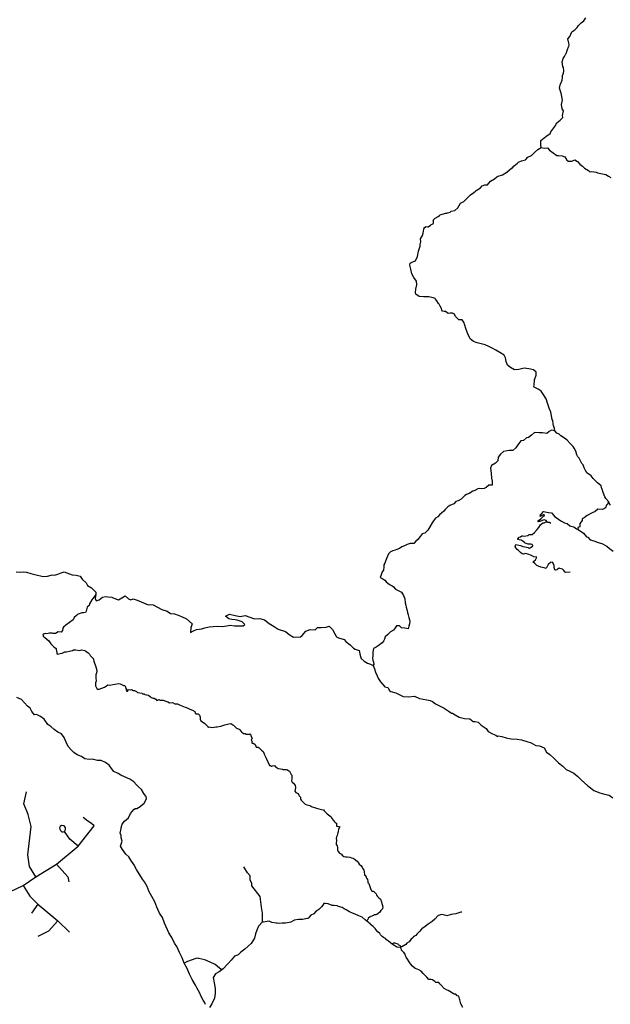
# Model space of a CAD drawing. Header units: millimetres. Extents: x 35 to 72953, y -43 to 70184.
# Tile 31 of 204: x 23149 to 25136, y 27449 to 30762. Entities that reach past the tile are written whole.
import ezdxf

# ---------------------------------------------------------------- set-up
doc = ezdxf.new("R2010")
doc.units = ezdxf.units.MM
doc.layers.add('roads_3', color=3, linetype='Continuous')

msp = doc.modelspace()

# ---------------------------------------------------------------- linework, layer by layer
at = {"layer": 'roads_3'}
for points in [[(25136.39, 29128.72), (25134.04, 29131.27), (25129.33, 29140.59), (25121.23, 29150.23), (25117.56, 29156.22), (25111.54, 29171.19), (25108.43, 29181.72), (25106.93, 29183.83), (25105.14, 29193.14), (25092.42, 29203.79), (25083.38, 29212.11), (25078.3, 29217.54), (25071.23, 29227.3), (25056.54, 29237.4), (25052.77, 29245.27), (25048.44, 29253.92), (25044.21, 29264.34), (25040.44, 29268.11), (25030.93, 29286.07), (25026.22, 29290.84), (25023.97, 29295.94), (25023.68, 29297.83), (25019.64, 29310.58), (25014.84, 29320.11), (25010.79, 29326.21), (25000.71, 29335.97), (24990.63, 29346.84), (24981.87, 29354.16), (24969.16, 29361.15), (24964.07, 29367.14), (24956.25, 29371.14), (24949.85, 29378.12), (24947.78, 29385.88), (24944.77, 29396.42), (24943.74, 29402.18), (24942.33, 29412.71), (24940.63, 29416.7), (24938.47, 29428.79), (24936.41, 29441.76), (24930.29, 29454.51), (24924.46, 29471.25), (24920.13, 29486.66), (24912.32, 29498.64), (24903.37, 29511.83), (24893.01, 29518.16), (24879.44, 29525.92), (24878.79, 29527.59), (24880.2, 29531.69), (24880.59, 29549.87), (24886.25, 29565.38), (24886.92, 29575.58), (24877.59, 29583.56), (24861.76, 29586.57), (24846.59, 29589.24), (24828.21, 29584.7), (24813.23, 29583.6), (24799.95, 29592.04), (24790.15, 29599.69), (24785.64, 29611.55), (24783.1, 29624.64), (24778.77, 29633.06), (24764.83, 29642.49), (24751.07, 29649.37), (24738.17, 29657.14), (24726.96, 29662.47), (24715.09, 29667.46), (24701.71, 29671.46), (24687.86, 29674.8), (24676.17, 29679.13), (24664.49, 29687.78), (24656.21, 29705.3), (24651.13, 29719.16), (24645.58, 29737.67), (24644.08, 29741.55), (24638.15, 29751.87), (24627.03, 29752.43), (24615.73, 29763.19), (24611.48, 29771.25), (24604.65, 29774.02), (24596.82, 29773.9), (24591, 29773.4), (24581.41, 29780.2), (24576.85, 29780.45), (24571.93, 29780.58), (24569.53, 29784.1), (24568.39, 29790.02), (24563.92, 29798.03), (24560.25, 29804.68), (24558.08, 29807.01), (24552.9, 29815.88), (24548.29, 29821.98), (24546.59, 29823.97), (24540.28, 29825.42), (24525.96, 29829.2), (24508.9, 29829.32), (24492.7, 29830.22), (24481.58, 29837.87), (24480.83, 29843.75), (24482.35, 29855.5), (24485.75, 29869.9), (24484.06, 29882.43), (24475.12, 29894.74), (24468.24, 29906.38), (24465.43, 29922.9), (24461.29, 29936.09), (24462.52, 29942.08), (24474.02, 29947.73), (24480.9, 29950.6), (24487.88, 29965.12), (24491.1, 29983.41), (24496.2, 29999.37), (24496.58, 30007.79), (24497.24, 30010.45), (24499.22, 30013.99), (24497.44, 30023.97), (24504.7, 30035.16), (24506.21, 30043.36), (24509.05, 30057.55), (24510.84, 30063.54), (24511.22, 30063.09), (24517.16, 30065.53), (24522.53, 30064.42), (24523.38, 30064.53), (24531.11, 30070.28), (24532.62, 30071.61), (24539.03, 30074.49), (24541.76, 30076.15), (24541.67, 30085.24), (24540.26, 30087.24), (24546.58, 30093.66), (24556.95, 30100.2), (24561.57, 30102.96), (24563.17, 30105.07), (24582.12, 30110.71), (24586.36, 30110.71), (24588.81, 30112.37), (24597.57, 30114.47), (24600.97, 30117.9), (24612.94, 30120.22), (24623.49, 30128.64), (24631.61, 30145.04), (24643.58, 30149.8), (24665.64, 30172.73), (24676.77, 30180.48), (24682.71, 30184.91), (24684.78, 30186.91), (24698.92, 30196.1), (24704.58, 30202.53), (24714.01, 30206.62), (24722.49, 30206.73), (24732.77, 30218.25), (24746.34, 30226.11), (24754.26, 30232.98), (24758.31, 30235.75), (24773.02, 30240.39), (24788.29, 30248.48), (24797.34, 30256.67), (24803.84, 30261.77), (24805.45, 30262.65), (24812.05, 30270.3), (24823.74, 30279.38), (24826.66, 30282.7), (24837.22, 30286.8), (24850.22, 30290.78), (24851.36, 30291.56), (24858.05, 30299.2), (24871.15, 30305.18), (24881.52, 30314.93), (24892.65, 30324.9), (24903.68, 30331.54), (24902.74, 30339.96), (24901.9, 30346.39), (24902.56, 30355.15), (24919.15, 30369), (24930.84, 30376.97), (24933.2, 30378.19), (24936.03, 30384.06), (24942.54, 30393.15), (24948.86, 30402.79), (24956.21, 30414.98), (24967.81, 30423.61), (24976.48, 30433.03), (24974.7, 30439.91), (24978.38, 30454.98), (24974.24, 30461.85), (24971.52, 30476.38), (24975.11, 30491.01), (24973.42, 30503.2), (24971.16, 30514.73), (24967.3, 30525.26), (24964.67, 30531.8), (24967.32, 30542.77), (24968.54, 30544.88), (24973.92, 30558.4), (24975.62, 30567.49), (24975.25, 30573.92), (24978.27, 30581.45), (24979.59, 30589.99), (24978.19, 30600.96), (24976.3, 30604.07), (24974.43, 30620.47), (24977.64, 30630.89), (24981.69, 30638.09), (24986.88, 30646.63), (24987.07, 30647.73), (24990.28, 30655.38), (24991.79, 30661.59), (24995, 30670.68), (24996.32, 30671.78), (24997.93, 30678.43), (24996.7, 30682.98), (24993.6, 30697.39), (25000.2, 30705.15), (25006.34, 30720.99), (25016.52, 30728.08), (25024.15, 30735.06), (25028.68, 30741.82), (25037.45, 30751.68), (25047.35, 30758.43), (25053.48, 30768.63)], [(24903.68, 30331.54), (24913.48, 30329.87), (24924.79, 30331.08), (24931.38, 30323.32), (24943.9, 30313.34), (24955.58, 30304.57), (24961.8, 30304.79), (24974.15, 30303.45), (24983.28, 30300.46), (24988.46, 30291.03), (24988.84, 30289.81), (24993.74, 30285.93), (24997.13, 30285.37), (25000.8, 30286.03), (25006.17, 30286.36), (25016.26, 30290.68), (25025.3, 30285.24), (25033.97, 30276.04), (25042.44, 30268.61), (25049.32, 30261.84), (25062.32, 30254.52), (25067.5, 30249.64), (25073.34, 30250.52), (25080.88, 30249.85), (25088.23, 30248.85), (25092.94, 30246.63), (25115.08, 30241.96), (25120.54, 30240.52), (25130.06, 30234.97), (25137.69, 30230.31)], [(24949.85, 29378.12), (24938.35, 29380.24), (24930.34, 29376.03), (24922.23, 29370.05), (24908.28, 29371.72), (24896.79, 29371.39), (24881.43, 29373.4), (24870.58, 29364.2), (24861.15, 29356.12), (24853.9, 29355.01), (24843.71, 29346.49), (24834.76, 29345.05), (24824.86, 29331.64), (24818.54, 29321.01), (24808.45, 29312.37), (24796.01, 29312.26), (24788.75, 29311.6), (24776.4, 29309.06), (24767.16, 29300.2), (24759.14, 29289.67), (24757.53, 29277.04), (24749.52, 29269.39), (24735.85, 29261.75), (24733.3, 29252.56), (24734.99, 29236.26), (24736.48, 29219.52), (24738.17, 29208.77), (24738.45, 29195.13), (24727.61, 29195.14), (24718.84, 29188.05), (24712.15, 29184.07), (24703.66, 29182.85), (24697.26, 29184.3), (24690.09, 29183.3), (24680.67, 29177.88), (24673.13, 29175), (24660.77, 29167.47), (24652.57, 29164.48), (24647.2, 29160.61), (24634.28, 29149.09), (24624.01, 29142.78), (24616.37, 29140.45), (24609.11, 29132.48), (24596.01, 29127.27), (24589.69, 29122.62), (24580.54, 29113.98), (24576.48, 29108.11), (24568.56, 29101.02), (24561.21, 29096.15), (24556.02, 29088.73), (24548.48, 29084.85), (24541.59, 29075.88), (24537.16, 29069.23), (24528.95, 29055.93), (24521.69, 29044.08), (24511.69, 29033.66), (24503.59, 29031.67), (24496.98, 29023.47), (24488.59, 29012.4), (24481.99, 29006.97), (24474.63, 28999.77), (24462.66, 28999), (24452.29, 28995.68), (24443.81, 28991.03), (24435.04, 28987.71), (24426.75, 28982.84), (24417.98, 28979.52), (24412.13, 28976.86), (24404.97, 28974.87), (24396.11, 28971.55), (24390.26, 28964.8), (24384.03, 28951.61), (24380.26, 28939.86), (24377.52, 28933.54), (24374.59, 28927.45), (24374.4, 28921.02), (24373.36, 28910.05), (24368.73, 28903.84), (24365.15, 28893.65), (24361.56, 28885.45), (24367.59, 28883.01), (24377.95, 28875.46), (24382.47, 28870.36), (24387.65, 28865.48), (24395.75, 28860.37), (24401.6, 28858.15), (24406.68, 28853.61), (24413.75, 28845.29), (24422.79, 28840.74), (24433.62, 28835.08), (24440.5, 28824.54), (24445.01, 28813.57), (24446.14, 28799.6), (24448.11, 28791.62), (24449.71, 28785.63), (24451.87, 28777.65), (24453.37, 28767.67), (24456.48, 28759.47), (24458.83, 28750.6), (24460.43, 28742.84), (24461.74, 28736.74), (24461.08, 28729.53), (24458.15, 28720.67), (24456.59, 28712.39), (24444.29, 28714.8), (24433.92, 28716.03), (24426.95, 28722.57), (24416.4, 28722.14), (24410.64, 28711.94), (24406.4, 28707.62), (24396.41, 28701.64), (24387.82, 28692.89), (24379.24, 28685.03), (24376.41, 28677.71), (24372.92, 28670.51), (24368.58, 28664.64), (24355, 28654.89), (24348.87, 28650.35), (24340.01, 28645.81), (24336.89, 28633.95), (24337.64, 28621.32), (24335.65, 28613.56), (24337.34, 28607.24), (24339.41, 28600.59), (24340.26, 28591.94), (24338.75, 28588.55)], [(25129.33, 29140.59), (25126.36, 29130.48), (25122.69, 29128.72), (25119.66, 29119.29), (25109.67, 29113.51), (25093.99, 29115.14), (25084.64, 29107.36), (25073.26, 29101.32), (25057.71, 29093.66), (25048.22, 29085.24), (25041.02, 29082.35), (25041.02, 29077.07), (25033.17, 29067.01), (25033.16, 29055.57), (25027.22, 29053.68), (25027.3, 29046.3), (25032.39, 29043.54), (25038.42, 29039.88), (25046.15, 29033.67), (25056.32, 29021.36), (25060.56, 29020.69), (25068.28, 29011.82), (25080.06, 29007.82), (25095.13, 29002.93), (25107.2, 28999.82), (25123.97, 28990.72), (25133.1, 28982.74), (25145.54, 28973.53)], [(25000.66, 28902.37), (24985.75, 28902.13), (24983.96, 28902.91), (24980.2, 28908.12), (24975.49, 28912.78), (24966.44, 28915.66), (24963.99, 28916.88), (24957.11, 28912.12), (24955.88, 28910.9), (24951.26, 28909.24), (24949.66, 28910.24), (24946.65, 28918.22), (24946.66, 28925.87), (24943.27, 28933.08), (24941.29, 28936.52), (24935.16, 28935.63), (24927.34, 28929.21), (24920.35, 28915.8), (24917.34, 28915.91), (24913.95, 28917.58), (24902.17, 28920.14), (24889.17, 28925.69), (24882.57, 28931.79), (24875.23, 28937.68), (24878.95, 28940.46), (24884.34, 28944.33), (24888.51, 28953.26), (24878.66, 28954.78), (24871.33, 28958.68), (24858.47, 28963.5), (24850.17, 28965.5), (24844.14, 28963.62), (24839.62, 28964.07), (24834.06, 28968.73), (24829.73, 28973.5), (24827.09, 28975.49), (24822.66, 28979.6), (24815.79, 28988.47), (24817.87, 28995.56), (24823.71, 28995.34), (24833.41, 28992.67), (24842.18, 28989.56), (24848.68, 28988.67), (24859.14, 28986.23), (24859.61, 28985.34), (24863.85, 28983.34), (24867.15, 28986.22), (24873.65, 28989.65), (24875.83, 28990.88), (24875.78, 28993.4), (24873.56, 28995.2), (24873.09, 28996.53), (24868.29, 28996.97), (24859.99, 28996.87), (24849.63, 29000.09), (24846.8, 29002.86), (24838.7, 29009.07), (24835.69, 29010.07), (24829.18, 29011.18), (24825.42, 29012.85), (24824.48, 29015.62), (24829.94, 29020.38), (24833.53, 29022.16), (24837.86, 29025.37), (24840.69, 29025.48), (24840.5, 29025.14), (24847.38, 29024.14), (24857.56, 29025.8), (24859.63, 29026.35), (24863.12, 29029.23), (24873.58, 29029.34), (24880.47, 29036.54), (24889.52, 29046.84), (24895.93, 29053.49), (24900.65, 29061.8), (24909.33, 29068.78), (24911.78, 29069.11), (24913.94, 29069.22), (24920.35, 29072.43), (24931, 29071.42), (24935.43, 29067.65), (24927.52, 29069.54), (24925.91, 29070.54), (24922.52, 29073.65), (24919.7, 29076.42), (24913.86, 29078.53), (24906.5, 29076.87), (24898.96, 29073.88), (24898.02, 29073.66), (24892.18, 29072.67), (24895.85, 29077.54), (24896.8, 29077.98), (24903.87, 29083.74), (24910.94, 29091.5), (24914.9, 29092.72), (24913.87, 29097.04), (24913.21, 29096.6), (24909.53, 29094.71), (24900.57, 29090.29), (24901.43, 29096.6), (24906.05, 29100.59), (24911.23, 29106.57), (24912.46, 29106.57), (24927.35, 29104.01), (24928.48, 29103.68), (24937.71, 29102.01), (24946.19, 29093.81), (24948.17, 29089.92), (24957.02, 29084.27), (24966.44, 29077.5), (24971.44, 29074.39), (24981.42, 29069.29), (24991.03, 29067.06), (25000.08, 29059.3), (25003.47, 29058.08), (25013.36, 29054.97), (25022.59, 29048.87), (25027.3, 29046.3)], [(23137.43, 28904.5), (23150.34, 28902.94), (23162.12, 28904.15), (23172.39, 28902.7), (23187.19, 28898.59), (23199.91, 28895.37), (23228.74, 28888.69), (23242.41, 28889.57), (23255.42, 28892.99), (23260.51, 28894.1), (23266.16, 28893.1), (23277.19, 28896.19), (23288.79, 28901.17), (23299.44, 28904.16), (23325.44, 28894.05), (23339.2, 28892.6), (23353.15, 28889.04), (23359.07, 28878.84), (23372.73, 28866.97), (23377.34, 28857.87), (23391, 28849.77), (23405.03, 28835.13), (23405.97, 28827.26), (23403.79, 28814.85), (23407.18, 28806.09), (23416.89, 28809.63), (23428.49, 28818.49), (23438.1, 28820.59), (23446.02, 28819.91), (23459.31, 28818.24), (23466.37, 28815.13), (23481.54, 28809.47), (23504.36, 28823.64), (23515.76, 28812.99), (23522.82, 28810.21), (23530.83, 28812.65), (23544.78, 28808.2), (23558.35, 28802.54), (23573.89, 28796.32), (23581.81, 28792.99), (23590.76, 28794.53), (23598.58, 28793.42), (23612.62, 28785.65), (23627.79, 28777.66), (23645.22, 28771.77), (23657.18, 28763.56), (23670.19, 28762.66), (23682.15, 28758.55), (23693.65, 28753.56), (23710.32, 28745.79), (23729.16, 28728.81), (23725.1, 28715.07), (23723.77, 28699.66), (23734.52, 28705.2), (23744.41, 28709.85), (23761.95, 28712.27), (23772.03, 28715.48), (23786.27, 28718.57), (23799.93, 28719.78), (23813.13, 28721.33), (23830.94, 28720.65), (23845.64, 28722.52), (23857.43, 28724.4), (23871.66, 28722.17), (23882.49, 28721.83), (23901.16, 28722.59), (23907.1, 28726.69), (23897.58, 28736.34), (23881.09, 28741.01), (23874.21, 28742.34), (23862.62, 28743.68), (23853.29, 28745.46), (23841.43, 28755.23), (23855.38, 28761.09), (23873.75, 28757.42), (23890.53, 28753.42), (23908.34, 28757.17), (23923.13, 28751.51), (23939.72, 28746.29), (23957.53, 28746.72), (23973.08, 28742.5), (23988.43, 28729.74), (24005.3, 28720.64), (24019.24, 28710.98), (24043.17, 28703.43), (24055.89, 28693.22), (24070.68, 28683.68), (24094.33, 28685.11), (24099.43, 28689.87), (24111.69, 28704.6), (24126.58, 28710.14), (24143.17, 28709.02), (24150.62, 28716.88), (24163.44, 28716.76), (24180.31, 28717.53), (24189.83, 28720.84), (24201.23, 28709.86), (24209.51, 28695.23), (24214.88, 28685.47), (24221.75, 28682.36), (24240.5, 28675.92), (24246.53, 28669.15), (24261.13, 28658.28), (24272.06, 28647.74), (24278.28, 28643.97), (24284.31, 28642.08), (24291.09, 28639.75), (24294.1, 28622.01), (24298.24, 28612.48), (24308.13, 28603.27), (24319.81, 28597.16), (24329.61, 28593.06), (24338.75, 28588.55), (24342.32, 28577.31), (24345.71, 28566.22), (24351.54, 28553.58), (24356.06, 28543.82), (24363.12, 28534.18), (24370.84, 28524.75), (24377.44, 28517.43), (24387.9, 28514.87), (24393.07, 28505.11), (24397.88, 28501.23), (24414.93, 28496.68), (24428.03, 28489.8), (24439.62, 28484.36), (24458.75, 28483.68), (24477.6, 28485.99), (24493.71, 28478.34), (24518.97, 28473.77), (24529.9, 28470.77), (24537.63, 28467.56), (24547.89, 28459.35), (24563.35, 28452.02), (24577.1, 28445.03), (24590.95, 28436.04), (24602.35, 28428.27), (24605.65, 28428.05), (24613.66, 28422.73), (24627.98, 28414.96), (24645.13, 28410.84), (24663.41, 28409.95), (24674.53, 28400.3), (24681.78, 28399.96), (24691.49, 28398.18), (24701.1, 28387.98), (24717.96, 28377.21), (24725.02, 28366.79), (24740, 28358.58), (24751.31, 28354.47), (24756.21, 28349.92), (24756.21, 28349.7), (24758.76, 28352.36), (24771.38, 28349.47), (24785.52, 28345.25), (24802.95, 28341.8), (24822.18, 28340.68), (24837.63, 28338.79), (24855.26, 28332.9), (24869.58, 28328.35), (24885.88, 28319.91), (24897.94, 28318.91), (24913.58, 28311.36), (24921.12, 28297.72), (24932.61, 28289.4), (24947.12, 28275.98), (24961.53, 28261.79), (24976.32, 28250.03), (24987.72, 28239.49), (24999.4, 28233.39), (25013.63, 28227.06), (25027.1, 28215.52), (25038.4, 28204.32), (25049.05, 28193.56), (25060.16, 28183.69), (25069.02, 28176.92), (25080.79, 28168.49), (25100.86, 28160.61), (25115.94, 28155.73), (25132.15, 28152.5), (25144.68, 28143.85)], [(23405.97, 28827.26), (23392.57, 28809.53), (23384.55, 28796.46), (23383.61, 28791.25), (23376.16, 28785.6), (23372.75, 28772.08), (23371.15, 28766.87), (23364.74, 28765.55), (23358.33, 28766.11), (23346.55, 28761.13), (23344.28, 28760.02), (23340.89, 28757.25), (23332.59, 28749.94), (23328.91, 28742.96), (23316.74, 28733.22), (23304.58, 28725.14), (23297.13, 28717.83), (23294.77, 28714.06), (23292.97, 28706.74), (23289.2, 28700.54), (23278.27, 28701.88), (23270.16, 28696.68), (23262.33, 28696.57), (23259.04, 28697.46), (23249.24, 28697.58), (23241.03, 28695.7), (23236.23, 28696.37), (23229.16, 28694.16), (23228.31, 28694.27), (23227.37, 28693.6), (23228.4, 28690.5), (23228.12, 28688.62), (23228.21, 28687.84), (23233.58, 28682.96), (23247.24, 28672.42), (23254.2, 28661.77), (23264.66, 28651.45), (23272, 28646.35), (23271.81, 28642.36), (23273.97, 28632.71), (23274.82, 28628.39), (23276.04, 28626.62), (23285.66, 28629.38), (23292.07, 28630.93), (23301.31, 28634.91), (23301.68, 28634.8), (23306.68, 28635.13), (23317.24, 28637.45), (23325.72, 28639.21), (23327.04, 28639.32), (23330.06, 28641.21), (23332.41, 28641.2), (23338.54, 28641.87), (23350.98, 28639.31), (23358.14, 28641.07), (23368.04, 28639.18), (23369.26, 28638.52), (23371.71, 28636.63), (23379.72, 28631.3), (23384.14, 28626.98), (23386.5, 28622.32), (23395.25, 28613.78), (23396.2, 28613.22), (23399.2, 28603.02), (23405.32, 28584.51), (23408.98, 28571.87), (23409.07, 28567.21), (23405.96, 28557.13), (23405.38, 28543.83), (23406.13, 28539.95), (23406.51, 28535.85), (23403.96, 28530.86), (23404.7, 28520.66), (23409.88, 28509.46), (23417.04, 28509.69), (23425.62, 28512.44), (23434.95, 28516.09), (23441.27, 28520.41), (23445.42, 28524.29), (23453.05, 28523.06), (23462.76, 28524.61), (23470.87, 28526.26), (23480.67, 28528.58), (23487.65, 28526.81), (23489.25, 28525.92), (23498.48, 28521.92), (23502.53, 28521.36), (23504.79, 28517.37), (23506.86, 28511.27), (23508.27, 28508.06), (23507.8, 28505.95), (23509.02, 28502.51), (23512.13, 28502.29), (23515.72, 28507.94), (23522.41, 28506.94), (23525.33, 28507.71), (23530.8, 28504.49), (23535.6, 28504.71), (23542.29, 28501.38), (23546.06, 28497.83), (23560.95, 28496.27), (23562.83, 28493.83), (23567.73, 28493.71), (23570.28, 28491.16), (23576.12, 28489.72), (23576.97, 28489.72), (23582.9, 28488.72), (23589.31, 28483.94), (23591.47, 28481.5), (23598.26, 28479.28), (23602.12, 28479.39), (23606.83, 28475.17), (23610.32, 28471.51), (23613.71, 28471.96), (23615.31, 28473.62), (23618.52, 28474.06), (23620.31, 28472.62), (23632.18, 28472.61), (23641.23, 28468.72), (23647.45, 28466.61), (23653.85, 28463.17), (23662.9, 28464.49), (23671.76, 28460.05), (23674.87, 28459.61), (23680.33, 28459.49), (23689.66, 28455.16), (23705.68, 28448.61), (23712.65, 28446.06), (23721.89, 28441.95), (23730.65, 28438.4), (23738.75, 28434.18), (23739.69, 28428.97), (23741.38, 28426.19), (23749.77, 28425.86), (23754.58, 28421.31), (23755.89, 28414.66), (23756.45, 28407.89), (23758.43, 28402.35), (23764.46, 28399.13), (23772.09, 28394.14), (23777.45, 28387.93), (23783.01, 28382.49), (23782.63, 28381.38), (23783.95, 28380.94), (23784.99, 28382.93), (23797.52, 28380.26), (23798.47, 28380.26), (23809.02, 28382.36), (23813.83, 28382.25), (23825.71, 28384.23), (23829.1, 28386.23), (23839.38, 28389.66), (23852.86, 28392.2), (23860.11, 28393.3), (23866.33, 28389.19), (23868.78, 28387.86), (23878.01, 28379.54), (23878.95, 28378.54), (23887.62, 28375.21), (23889.13, 28373.66), (23894.69, 28366.78), (23896.29, 28364.45), (23902.6, 28360.46), (23907.97, 28360.12), (23910.89, 28358.02), (23917.49, 28357.68), (23922.01, 28356.68), (23922.86, 28357.9), (23922.39, 28358.56), (23925.22, 28357.45), (23926.44, 28358.67), (23926.16, 28358.12), (23927, 28353.24), (23930.95, 28342.93), (23929.73, 28341.93), (23927.94, 28337.83), (23930.01, 28335.39), (23930.38, 28328.52), (23930.94, 28327.96), (23934.24, 28327.18), (23937.26, 28325.96), (23941.12, 28322.74), (23943.47, 28317.2), (23945.35, 28313.65), (23951.39, 28314.65), (23952.42, 28313.43), (23953.84, 28312.32), (23953.74, 28312.43), (23953.93, 28312.32), (23955.06, 28311.32), (23956.57, 28310.43), (23957.6, 28309.43), (23962.78, 28303.66), (23967.96, 28299.34), (23971.16, 28292.02), (23972.01, 28290.8), (23978.13, 28276.83), (23989.7, 28252.88), (23992.72, 28251.88), (23996.58, 28249.99), (23998, 28250.32), (24000.26, 28251.21), (24006.86, 28252.09), (24009.68, 28247.65), (24011.85, 28247.32), (24018.82, 28242.77), (24019.76, 28242.66), (24033.62, 28239.77), (24034.37, 28238.77), (24048.32, 28238.54), (24054.35, 28234.43), (24056.7, 28233.1), (24063.01, 28221.68), (24064.42, 28219.79), (24064.41, 28207.82), (24064.13, 28201.06), (24064.31, 28198.07), (24066.01, 28196.74), (24070.72, 28193.52), (24073.26, 28188.97), (24075.71, 28184.87), (24077.12, 28179.66), (24077.31, 28177.11), (24074.38, 28166.03), (24078.33, 28161.92), (24085.68, 28158.04), (24087.85, 28153.05), (24089.73, 28150.06), (24093.59, 28146.39), (24093.68, 28138.75), (24096.69, 28135.86), (24098.39, 28133.75), (24100.65, 28131.65), (24106.49, 28125.66), (24109.5, 28122.33), (24115.44, 28120), (24120.72, 28118.78), (24125.14, 28117.44), (24125.99, 28116.89), (24126.28, 28116.78), (24127.12, 28116.67), (24130.89, 28114.56), (24133.44, 28113.45), (24141.45, 28111.33), (24147.85, 28109.22), (24155.2, 28107), (24165, 28104.89), (24170.75, 28103), (24173.58, 28099.79), (24181.21, 28092.24), (24184.13, 28090.02), (24192.7, 28083.15), (24196.66, 28079.6), (24198.82, 28074.5), (24204.57, 28067.73), (24207.96, 28062.41), (24211.82, 28059.41), (24215.02, 28058.63), (24214.64, 28052.2), (24215.2, 28048.21), (24217.56, 28047.33), (24218.78, 28047.77), (24223.21, 28047.43), (24225.66, 28045.55), (24222.27, 28038.34), (24220.09, 28029.7), (24219.52, 28025.6), (24218.77, 28021.17), (24217.54, 28016.62), (24215.27, 28012.08), (24214.33, 28007.2), (24214.7, 28001.22), (24213.84, 27989.47), (24214.03, 27986.81), (24217.42, 27981.82), (24217.42, 27981.04), (24218.17, 27976.38), (24218.17, 27968.18), (24220.52, 27962.53), (24225.04, 27957.2), (24231.45, 27954.21), (24234.08, 27951.1), (24239.92, 27945.89), (24246.24, 27945), (24251.14, 27944.66), (24259.72, 27943.88), (24265.37, 27942.21), (24270.93, 27940.77), (24274.89, 27938.44), (24284.87, 27930.67), (24287.7, 27926.57), (24290.99, 27920.91), (24296.93, 27916.25), (24300.98, 27910.04), (24302.11, 27907.38), (24306.53, 27900.28), (24308.32, 27896.18), (24308.69, 27884.88), (24313.4, 27880.99), (24313.87, 27879.77), (24315.66, 27873.23), (24319.05, 27868.35), (24319.89, 27862.59), (24320.73, 27858.04), (24321.39, 27857.6), (24323.47, 27855.27), (24325.91, 27848.62), (24327.42, 27844.85), (24329.11, 27838.42), (24331.18, 27833.32), (24335.42, 27828.33), (24338.91, 27829.21), (24343.62, 27824.77), (24348.04, 27820.45), (24349.74, 27816.01), (24352.75, 27811.69), (24355.95, 27808.69), (24356.89, 27806.92), (24363.3, 27802.37), (24366.78, 27794.05), (24367.25, 27788.4), (24368.85, 27784.63), (24370.54, 27777.09), (24369.6, 27770), (24365.07, 27765.68), (24363.65, 27764.68), (24360.35, 27758.67), (24355.45, 27754.82), (24350.92, 27751.39), (24347.24, 27750.28), (24342.25, 27749.51), (24339.89, 27747.3), (24333.67, 27744.97), (24329.8, 27743.87), (24329.33, 27743.53), (24325.75, 27742.32), (24322.07, 27738.33), (24320.09, 27734.34), (24319.33, 27733.12), (24317.44, 27728.47)], [(23774.05, 27448.29), (23770.76, 27455.72), (23766.62, 27462.81), (23759.84, 27475.46), (23753.72, 27489.09), (23745.06, 27504.51), (23740.26, 27513.38), (23729.72, 27532.9), (23720.21, 27549.86), (23712.49, 27569.49), (23702.89, 27587.12), (23696.4, 27605.74), (23687.37, 27623.6), (23678.33, 27643.33), (23669.67, 27655.09), (23660.82, 27673.61), (23650.94, 27689.69), (23636.63, 27721.73), (23629.39, 27741.14), (23620.16, 27755.33), (23610.28, 27775.4), (23604.17, 27793.7), (23593.44, 27811.44), (23584.59, 27827.63), (23577.72, 27845.15), (23569.53, 27861), (23562.66, 27869.43), (23542.7, 27902.92), (23533.47, 27918.89), (23523.02, 27934.09), (23516.53, 27945.62), (23506.92, 27954.27), (23495.72, 27970.02), (23488.47, 27981.33), (23493.76, 27997.62), (23490.75, 28009.26), (23491.23, 28016.69), (23487.65, 28025.01), (23490.96, 28039.97), (23490.4, 28043.18), (23493.61, 28055.37), (23502.38, 28065.12), (23515.3, 28075.97), (23522.39, 28091.16), (23533.52, 28104.45), (23537.29, 28107.88), (23543.42, 28108.1), (23554.73, 28114.41), (23568.03, 28125.82), (23576.05, 28140.22), (23574.27, 28148.2), (23572.57, 28150.64), (23566.45, 28158.18), (23558.64, 28172.05), (23548.94, 28180.59), (23542.81, 28187.35), (23533.11, 28197.45), (23520.21, 28205.99), (23502.31, 28214.32), (23489.68, 28219.54), (23480.54, 28225.64), (23466.5, 28232.08), (23457.94, 28242.84), (23450.21, 28253.27), (23437.97, 28262.14), (23423.36, 28268.92), (23411.68, 28269.48), (23394.62, 28273.59), (23382.75, 28272.94), (23368.89, 28274.61), (23357.49, 28282.6), (23342.7, 28288.71), (23332.06, 28296.47), (23323.67, 28304.35), (23312.75, 28316.77), (23305.5, 28330.63), (23299.01, 28346.27), (23290.26, 28359.02), (23277.73, 28364.8), (23265.86, 28373.67), (23254.27, 28383.33), (23244.48, 28390.65), (23232.05, 28407.84), (23219.14, 28417.16), (23206.33, 28424.15), (23199.07, 28423.27), (23190.22, 28433.7), (23184.2, 28444.79), (23175.53, 28452), (23165.18, 28463.76), (23155.66, 28474.41), (23139.46, 28481.62)], [(23203.93, 27878.34), (23182.72, 27912.57), (23176.68, 27951.82), (23187.88, 28047.41), (23177.8, 28087.68), (23163.67, 28123.92), (23172.8, 28164.17)], [(23399.99, 28049.17), (23390.61, 28057.37), (23378.33, 28065.61), (23363.36, 28077.11)], [(22095.94, 27840.17), (22168.82, 27753.89), (22215.31, 27719.63), (22280.52, 27702.47), (22359.41, 27715.98), (22437.32, 27773.29), (22486.9, 27802.42), (22554.66, 27811.43), (22594.1, 27814.41), (22626.45, 27798.28), (22652.72, 27774.11), (22701.24, 27756.96), (22733.53, 27756.79), (22782.16, 27780.04), (22853.98, 27799.1), (22920.71, 27788.99), (22963.19, 27790.97), (23021.85, 27797.96), (23076.46, 27808.99), (23161.44, 27849.19), (23203.93, 27878.34), (23273.74, 27920.55), (23345.58, 27980.87), (23399.99, 28049.17)], [(23345.58, 27980.87), (23318.29, 28004.04), (23300.01, 28030.66), (23302.93, 28037.19), (23303.49, 28043.69), (23298.54, 28048.96), (23290.1, 28050.08), (23285.83, 28046.73), (23283.8, 28042.25), (23284.36, 28037.99), (23286.37, 28034.18), (23291.55, 28029.59), (23295.94, 28029.13), (23300.01, 28030.66)], [(23273.74, 27920.55), (23311.12, 27877.25), (23314.14, 27861.14)], [(23965.96, 27726.38), (23966.6, 27755.41), (23962.31, 27776.04), (23958.55, 27811.51), (23930.51, 27847.01), (23930.01, 27855.81), (23924.7, 27867.39), (23924.21, 27881.48), (23915.37, 27891.55), (23903.5, 27910.93)], [(23161.44, 27849.19), (23183.65, 27812.93), (23209.92, 27785.74), (23277.64, 27729.33), (23317.05, 27692.06)], [(23209.92, 27785.74), (23188.66, 27755.57)], [(24639.9, 27438.51), (24633.12, 27450.7), (24630.11, 27463.56), (24629.08, 27467.33), (24625.97, 27475.87), (24621.07, 27477.09), (24616.93, 27482.64), (24611.18, 27483.31), (24590.17, 27495.51), (24584.51, 27497.4), (24577.16, 27502.51), (24567.37, 27512.93), (24562.85, 27518.25), (24559.17, 27522.03), (24549.37, 27522.47), (24545.88, 27525.58), (24537.5, 27531.13), (24533.54, 27532.35), (24525.15, 27532.8), (24518.56, 27540.34), (24512.53, 27546.44), (24511.4, 27547.99), (24506.22, 27553.1), (24500.29, 27559.97), (24492.37, 27565.3), (24486.25, 27567.41), (24479.37, 27569.3), (24470.32, 27577.73), (24463.92, 27584.94), (24459.97, 27592.14), (24453.66, 27600.9), (24449.14, 27608), (24446.78, 27612.22), (24445.56, 27617.76), (24441.04, 27623.53), (24435.11, 27629.51), (24434.73, 27629.96), (24433.69, 27631.51), (24433.6, 27633.17), (24431.91, 27638.27), (24431.91, 27640.93), (24431.34, 27644.15), (24423.52, 27649.14), (24422.87, 27650.92), (24414.67, 27653.47), (24408.92, 27655.36), (24408.07, 27654.92), (24401.85, 27650.82), (24396.95, 27655.59), (24390.26, 27661.02), (24383.29, 27666.02), (24379.8, 27670.56), (24373.59, 27673.89), (24368.69, 27677.22), (24363.13, 27682.1), (24360.59, 27687.2), (24354.56, 27692.31), (24346.65, 27701.62), (24345.99, 27702.62), (24338.55, 27710.38), (24329.5, 27717.93), (24327.9, 27719.59), (24317.44, 27728.47), (24311.32, 27732.79), (24301.81, 27741.78), (24289.93, 27746.55), (24277.5, 27752.66), (24268.45, 27755.77), (24258.74, 27759.76), (24247.34, 27767.09), (24240.28, 27770.42), (24233.97, 27774.3), (24221.62, 27777.86), (24216.91, 27779.74), (24205.5, 27780.86), (24200.51, 27780.97), (24187.22, 27786.41), (24177.8, 27787.97), (24172.8, 27788.09), (24169.41, 27782.99), (24164.22, 27776.68), (24163.84, 27775.68), (24155.07, 27767.7), (24148.94, 27763.5), (24144.79, 27760.51), (24138.28, 27753.86), (24128.76, 27748.99), (24121.97, 27741.45), (24120.37, 27738.53), (24119.8, 27737.47), (24116.97, 27737.25), (24101.13, 27734.38), (24087.47, 27733.83), (24072.29, 27731.85), (24071.16, 27731.29), (24069.37, 27730.07), (24061.35, 27725.53), (24043.72, 27721.67), (24032.7, 27722.45), (24022.99, 27720.91), (24015.26, 27721.91), (24011.96, 27722.02), (23997.63, 27724.47), (23989.06, 27728.8), (23981.52, 27727.14), (23969.36, 27725.71), (23965.96, 27726.38), (23952.95, 27711.53), (23947.38, 27698.68), (23942.47, 27685.82), (23938.88, 27671.19), (23927.74, 27653.69), (23917.37, 27644.05), (23906.24, 27634.08), (23893.41, 27624.34), (23886.62, 27618.14), (23884.54, 27615.48), (23882.19, 27613.93), (23872.38, 27610.72), (23860.68, 27597.31), (23850.21, 27586.68), (23847.01, 27582.36), (23833.8, 27568.4), (23828.86, 27564.56), (23820.41, 27557.99), (23807.59, 27551.13), (23800.32, 27538.72), (23803.42, 27521.31), (23806.42, 27501.69), (23806.88, 27485.73), (23804.79, 27469.33), (23796.01, 27450.38), (23788.27, 27438.51)], [(24636.05, 27758.74), (24633.5, 27758.86), (24623.51, 27755.98), (24616.06, 27753.55), (24601.07, 27750.67), (24586.56, 27746.47), (24582.6, 27748.03), (24569.78, 27751.58), (24557.24, 27747.15), (24546.11, 27735.63), (24536.97, 27727.88), (24533.95, 27724.89), (24533, 27725), (24523.58, 27718.58), (24512.92, 27710.49), (24502.36, 27702.3), (24500.66, 27701.3), (24494.53, 27694.21), (24485.38, 27685.24), (24481.42, 27680.7), (24477.08, 27677.82), (24474.35, 27675.6), (24473.12, 27673.94), (24464.63, 27666.41), (24459.91, 27659.32), (24451.81, 27655.11), (24448.13, 27650.12), (24435.21, 27642.26), (24431.91, 27640.93), (24423.86, 27640.24), (24417.67, 27641.13), (24411.22, 27645.28), (24401.85, 27650.82)], [(23277.64, 27729.33), (23246.26, 27695.14), (23210.86, 27677.05)], [(23828.86, 27564.56), (23821.74, 27570.07), (23807.42, 27582.28), (23789.52, 27590.94), (23772.46, 27598.37), (23752.39, 27603.49), (23750.79, 27603.82), (23742.11, 27602.94), (23726.46, 27597.74), (23713.64, 27592.43), (23702.89, 27587.12)]]:
    msp.add_lwpolyline(points, dxfattribs=at)

doc.saveas('drawing.dxf')
